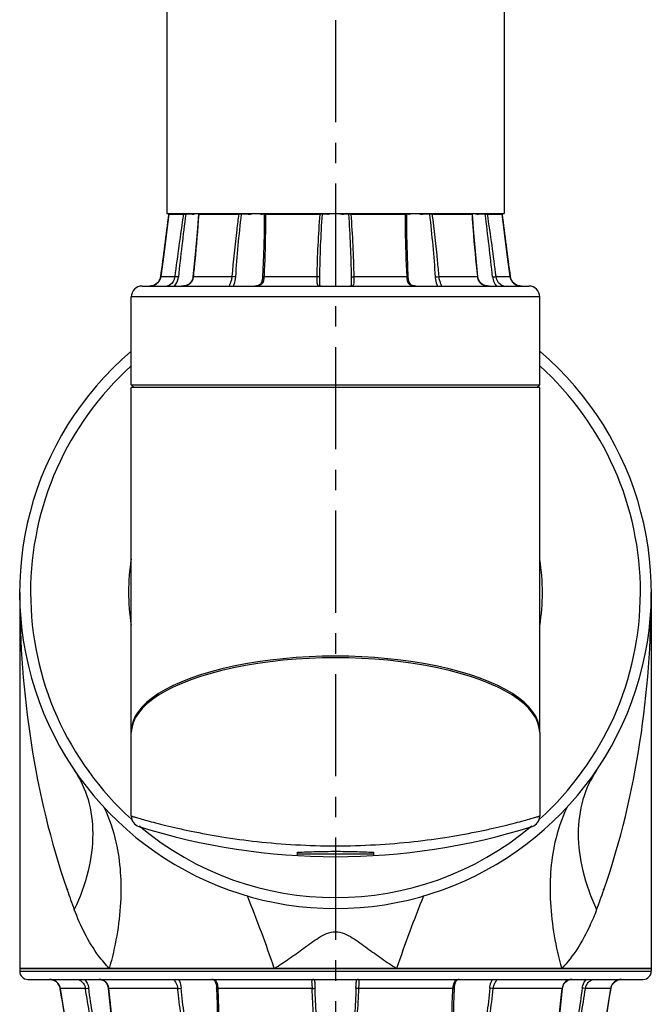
# Model space of a CAD drawing. Header units: millimetres. Extents: x 12 to 2508, y 25 to 1770.
# Tile 32 of 56: x 1884 to 2000, y 861 to 1042. Entities that reach past the tile are written whole.
import ezdxf

# ---------------------------------------------------------------- set-up
doc = ezdxf.new("R2010")
doc.units = ezdxf.units.MM
doc.linetypes.add('CENTER', pattern=[0.6, 0.375, -0.075, 0.075, -0.075])
for name, color, linetype in [('ARM1_ABL15', 7, 'Continuous'), ('ARM2_ABL55', 7, 'Continuous'), ('COVER_S_PBL63', 7, 'Continuous'), ('FLANGE_ARM1_PBL59', 7, 'Continuous'), ('FLANGE_J3_PBL148', 7, 'Continuous'), ('FLANGE_J4_PBL58', 7, 'Continuous'), ('HOLDER_M_PBL61', 7, 'Continuous'), ('HOLDER_S_PBL64', 7, 'Continuous'), ('MODULE_M_ABL60', 7, 'Continuous'), ('MODULE_S_ABL62', 7, 'Continuous'), ('PIPE2_PBL70', 7, 'Continuous'), ('오른쪽_7_VBL10', 7, 'Continuous')]:
    doc.layers.add(name, color=color, linetype=linetype)

# ---------------------------------------------------------------- blocks, each defined once
blk = doc.blocks.new('FLANGE_ARM1_PBL59', base_point=(2708.46, 1162.48))
at = {"layer": 'FLANGE_ARM1_PBL59', "color": 7}
for p, q in [((2650.46, 1173.6), (2650.46, 1173.1)), ((2766.46, 1173.6), (2650.46, 1173.6)), ((2766.46, 1173.6), (2766.46, 1173.1)), ((2651.96, 1171.6), (2764.96, 1171.6)), ((2657.56, 1170.77), (2657.57, 1170.76)), ((2657.57, 1170.76), (2657.83, 1170.24)), ((2704.61, 1171.59), (2704.61, 1171.59)), ((2712.31, 1171.59), (2712.31, 1171.59)), ((2759.08, 1170.25), (2759.35, 1170.77)), ((2761, 1171.6), (2760.98, 1171.6)), ((2759, 1169.92), (2759.08, 1170.25)), ((2686.81, 1162.38), (2686.81, 1162.37)), ((2730.11, 1162.37), (2730.11, 1162.37)), ((2668.14, 1152.15), (2668.14, 1152.15)), ((2748.77, 1152.15), (2748.77, 1152.15)), ((2660.94, 1150.69), (2666.42, 1150.69)), ((2660.94, 1150.69), (2660.94, 1150.69)), ((2661.11, 1150.53), (2660.99, 1150.64)), ((2661.26, 1150.4), (2661.11, 1150.53)), ((2668.2, 1150.69), (2683.16, 1150.69)), ((2686.24, 1150.69), (2706.68, 1150.69)), ((2710.24, 1150.69), (2730.67, 1150.69)), ((2733.75, 1150.69), (2748.72, 1150.69)), ((2750.5, 1150.69), (2755.97, 1150.69)), ((2755.8, 1150.53), (2755.65, 1150.4)), ((2755.92, 1150.64), (2755.8, 1150.53)), ((2755.97, 1150.69), (2755.97, 1150.69))]:
    blk.add_line(p, q, dxfattribs=at)
at = {"layer": 'FLANGE_ARM1_PBL59', "color": 2}
for p, q in [((2650.46, 1173.1), (2766.46, 1173.1)), ((2657.91, 1169.92), (2657.91, 1169.92)), ((2662.54, 1169.92), (2657.91, 1169.92)), ((2679.47, 1169.92), (2666.83, 1169.92)), ((2704.17, 1169.92), (2686.9, 1169.92)), ((2730.01, 1169.92), (2712.74, 1169.92)), ((2750.08, 1169.92), (2737.44, 1169.92)), ((2759, 1169.92), (2754.37, 1169.92)), ((2759, 1169.92), (2759, 1169.92)), ((2668.14, 1152.15), (2668.11, 1150.64)), ((2748.8, 1150.64), (2748.77, 1152.15))]:
    blk.add_line(p, q, dxfattribs=at)
at = {"layer": 'FLANGE_ARM1_PBL59', "color": 7}
for points in [[(2655.93, 1171.6), (2656.2, 1171.58), (2656.7, 1171.44), (2657.17, 1171.18), (2657.56, 1170.78), (2657.83, 1170.25), (2657.91, 1169.92)], [(2664.99, 1171.6), (2665.27, 1171.58), (2665.75, 1171.45), (2666.17, 1171.18), (2666.48, 1170.77), (2666.68, 1170.26), (2666.74, 1169.94)], [(2685.71, 1171.6), (2685.88, 1171.58), (2686.16, 1171.47), (2686.36, 1171.23), (2686.49, 1170.86), (2686.58, 1170.33), (2686.61, 1169.98)], [(2730.3, 1169.98), (2730.33, 1170.31), (2730.42, 1170.84), (2730.55, 1171.22), (2730.74, 1171.46), (2731.02, 1171.58), (2731.2, 1171.6)], [(2750.17, 1169.94), (2750.23, 1170.23), (2750.42, 1170.75), (2750.73, 1171.17), (2751.14, 1171.44), (2751.62, 1171.58), (2751.92, 1171.6)], [(2759, 1169.92), (2759.07, 1170.23), (2759.34, 1170.76), (2759.73, 1171.17), (2760.19, 1171.44), (2760.69, 1171.57), (2760.98, 1171.6)], [(2657.91, 1169.92), (2659.69, 1158.8), (2660.51, 1153.49), (2660.94, 1150.69)], [(2666.74, 1169.94), (2667.79, 1159.53), (2668.1, 1154.21), (2668.14, 1152.15)], [(2686.61, 1169.98), (2686.73, 1167.02), (2686.8, 1163.94), (2686.81, 1162.38)], [(2730.11, 1162.37), (2730.11, 1163.94), (2730.18, 1167), (2730.3, 1169.98)], [(2748.77, 1152.15), (2748.81, 1154.21), (2749.12, 1159.51), (2750.17, 1169.94)], [(2755.97, 1150.69), (2756.4, 1153.47), (2757.22, 1158.78), (2759, 1169.92)]]:
    blk.add_lwpolyline(points, dxfattribs=at)
for centre, radius, start, end in [((2651.96, 1173.1), 1.5, 180, 270), ((2764.96, 1173.1), 1.5, 270, 360), ((2708.45, 1154.52), 4.17, 248.6997, 261.8375), ((2708.46, 1154.52), 4.17, 278.1625, 291.3002)]:
    blk.add_arc(centre, radius, start, end, dxfattribs=at)
at = {"layer": 'FLANGE_ARM1_PBL59', "color": 2}
for centre, radius, start, end in [((2751.78, 1169.86), 1.72, 110.2834, 113.4277), ((764.08, 862), 1918.7, 8.65377, 9.23508), ((2664.2, 1169.61), 2.65, 6.8005, 7.7046), ((2752.72, 1169.61), 2.65, 172.2972, 173.1995), ((4652.83, 862), 1918.7, 170.76492, 171.34623), ((2620.29, 1152.13), 47.93, 359.9024, 0.0177), ((2796.56, 1152.13), 47.88, 179.9865, 180.1004)]:
    blk.add_arc(centre, radius, start, end, dxfattribs=at)
for points, knots in [([(2657.91, 1169.92), (2657.84, 1170.38), (2657.34, 1171.27), (2656.39, 1171.59), (2655.93, 1171.6)], [0, 0, 0, 0, 0.506657, 1, 1, 1, 1]), ([(2660.92, 1171.6), (2661.08, 1171.6), (2661.88, 1171.38), (2662.44, 1170.56), (2662.54, 1169.92)], [0, 0, 0, 0, 0.19553, 1, 1, 1, 1]), ([(2662.35, 1171.6), (2662.56, 1171.4), (2662.92, 1170.89), (2663.09, 1170.31), (2663.14, 1170)], [0, 0, 0, 0, 0.491301, 1, 1, 1, 1]), ([(2666.82, 1169.96), (2666.76, 1170.4), (2666.48, 1171.09), (2665.68, 1171.54), (2665.22, 1171.6), (2664.99, 1171.6)], [0, 0, 0, 0, 0.49358, 0.740567, 1, 1, 1, 1]), ([(2678.66, 1171.6), (2678.67, 1171.6), (2678.7, 1171.58), (2678.73, 1171.55), (2678.75, 1171.53)], [0, 0, 0, 0, 0.121189, 1, 1, 1, 1]), ([(2678.75, 1171.53), (2678.92, 1171.36), (2679.24, 1170.85), (2679.43, 1170.28), (2679.47, 1169.92)], [0, 0, 0, 0, 0.397429, 1, 1, 1, 1]), ([(2679.61, 1171.6), (2679.68, 1171.49), (2679.93, 1170.99), (2680.07, 1170.44), (2680.12, 1170)], [0, 0, 0, 0, 0.222114, 1, 1, 1, 1]), ([(2686.9, 1169.92), (2686.89, 1170.15), (2686.85, 1170.57), (2686.68, 1171.15), (2686.26, 1171.55), (2685.89, 1171.6), (2685.71, 1171.6)], [0, 0, 0, 0, 0.293073, 0.543792, 0.762815, 1, 1, 1, 1]), ([(2704.39, 1171.6), (2704.34, 1171.6), (2704.25, 1171.59), (2704.13, 1171.49), (2704.09, 1171.33), (2704.07, 1171.03), (2704.12, 1170.55), (2704.16, 1170.15), (2704.17, 1169.92)], [0, 0, 0, 0, 0.076448, 0.14552, 0.228088, 0.337151, 0.633525, 1, 1, 1, 1]), ([(2704.61, 1171.59), (2704.61, 1171.35), (2704.66, 1170.82), (2704.69, 1170.29), (2704.7, 1170)], [0, 0, 0, 0, 0.451499, 1, 1, 1, 1]), ([(2712.21, 1170), (2712.22, 1170.29), (2712.26, 1170.82), (2712.31, 1171.35), (2712.31, 1171.59)], [0, 0, 0, 0, 0.548263, 1, 1, 1, 1]), ([(2712.74, 1169.92), (2712.75, 1170.15), (2712.79, 1170.55), (2712.84, 1171.03), (2712.83, 1171.33), (2712.78, 1171.49), (2712.66, 1171.59), (2712.57, 1171.6), (2712.52, 1171.6)], [0, 0, 0, 0, 0.366493, 0.662858, 0.771917, 0.85448, 0.923552, 1, 1, 1, 1]), ([(2730.96, 1171.58), (2730.81, 1171.55), (2730.5, 1171.44), (2730.19, 1171.04), (2730.06, 1170.51), (2730.02, 1170.13), (2730.01, 1169.92)], [0, 0, 0, 0, 0.225201, 0.448079, 0.705623, 1, 1, 1, 1]), ([(2736.79, 1170), (2736.8, 1170.16), (2736.89, 1170.72), (2737.09, 1171.26), (2737.31, 1171.62)], [0, 0, 0, 0, 0.271527, 1, 1, 1, 1]), ([(2737.44, 1169.92), (2737.47, 1170.15), (2737.57, 1170.58), (2737.8, 1171.05), (2737.99, 1171.33), (2738.1, 1171.48), (2738.18, 1171.55), (2738.23, 1171.6), (2738.25, 1171.6)], [0, 0, 0, 0, 0.366185, 0.686172, 0.813756, 0.910545, 0.972498, 1, 1, 1, 1]), ([(2751.1, 1171.44), (2750.82, 1171.32), (2750.32, 1170.89), (2750.13, 1170.28), (2750.09, 1169.96)], [0, 0, 0, 0, 0.490112, 1, 1, 1, 1]), ([(2753.77, 1170), (2753.8, 1170.16), (2753.93, 1170.75), (2754.25, 1171.3), (2754.58, 1171.62)], [0, 0, 0, 0, 0.256927, 1, 1, 1, 1]), ([(2754.37, 1169.92), (2754.41, 1170.16), (2754.6, 1170.71), (2755.16, 1171.35), (2755.74, 1171.6), (2755.99, 1171.6)], [0, 0, 0, 0, 0.288276, 0.693694, 1, 1, 1, 1]), ([(2760.98, 1171.6), (2760.52, 1171.59), (2759.57, 1171.27), (2759.07, 1170.38), (2759, 1169.92)], [0, 0, 0, 0, 0.49337, 1, 1, 1, 1]), ([(2662.54, 1169.92), (2662.58, 1169.92), (2662.78, 1169.94), (2662.97, 1169.98), (2663.14, 1170)], [0, 0, 0, 0, 0.17123, 1, 1, 1, 1]), ([(2666.42, 1150.69), (2665.94, 1152.25), (2665.19, 1155.43), (2663.88, 1161.84), (2663.06, 1166.68), (2662.54, 1169.92)], [0, 0, 0, 0, 0.248429, 0.498839, 1, 1, 1, 1]), ([(2666.59, 1150.64), (2666.16, 1152.21), (2665.5, 1155.42), (2664.33, 1161.88), (2663.6, 1166.75), (2663.14, 1170)], [0, 0, 0, 0, 0.248785, 0.499089, 1, 1, 1, 1]), ([(2666.83, 1169.92), (2666.81, 1169.92), (2666.78, 1169.93), (2666.74, 1169.93), (2666.74, 1169.94)], [0, 0, 0, 0, 0.706396, 1, 1, 1, 1]), ([(2668.22, 1152.15), (2668.22, 1153.61), (2668.1, 1156.57), (2667.67, 1162.49), (2667.19, 1166.95), (2666.83, 1169.92)], [0, 0, 0, 0, 0.246493, 0.496325, 1, 1, 1, 1]), ([(2679.47, 1169.92), (2679.64, 1169.93), (2679.86, 1169.95), (2680.08, 1169.99), (2680.12, 1170)], [0, 0, 0, 0, 0.78053, 1, 1, 1, 1]), ([(2683.16, 1150.69), (2682.87, 1151.46), (2682.39, 1153.03), (2681.6, 1156.21), (2680.82, 1160.22), (2680.06, 1165.07), (2679.65, 1168.3), (2679.47, 1169.92)], [0, 0, 0, 0, 0.125372, 0.25071, 0.500991, 0.750755, 1, 1, 1, 1]), ([(2683.41, 1150.64), (2683.15, 1151.42), (2682.71, 1153), (2682.01, 1156.21), (2681.31, 1160.25), (2680.65, 1165.12), (2680.28, 1168.38), (2680.12, 1170)], [0, 0, 0, 0, 0.125306, 0.250636, 0.500819, 0.750616, 1, 1, 1, 1]), ([(2686.24, 1150.69), (2686.41, 1151.46), (2686.65, 1153.04), (2686.95, 1156.22), (2687.11, 1160.24), (2687.09, 1165.08), (2686.98, 1168.31), (2686.9, 1169.92)], [0, 0, 0, 0, 0.123156, 0.247389, 0.497298, 0.748301, 1, 1, 1, 1]), ([(2686.9, 1169.92), (2686.83, 1169.92), (2686.75, 1169.93), (2686.61, 1169.95), (2686.61, 1169.98)], [0, 0, 0, 0, 0.704835, 1, 1, 1, 1]), ([(2704.17, 1169.92), (2704.28, 1169.92), (2704.45, 1169.94), (2704.65, 1169.96), (2704.7, 1170)], [0, 0, 0, 0, 0.630142, 1, 1, 1, 1]), ([(2706.68, 1150.69), (2706.41, 1151.46), (2705.99, 1153.03), (2705.36, 1156.21), (2704.82, 1160.23), (2704.4, 1165.07), (2704.23, 1168.3), (2704.17, 1169.92)], [0, 0, 0, 0, 0.125137, 0.250229, 0.500265, 0.750189, 1, 1, 1, 1]), ([(2706.94, 1150.64), (2706.69, 1151.42), (2706.31, 1153), (2705.76, 1156.21), (2705.28, 1160.26), (2704.9, 1165.13), (2704.75, 1168.38), (2704.7, 1170)], [0, 0, 0, 0, 0.125111, 0.250241, 0.500231, 0.750161, 1, 1, 1, 1]), ([(2712.21, 1170), (2712.16, 1168.38), (2712.01, 1165.13), (2711.64, 1160.26), (2711.15, 1156.21), (2710.6, 1153), (2710.22, 1151.42), (2709.97, 1150.64)], [0, 0, 0, 0, 0.249839, 0.499769, 0.749759, 0.874889, 1, 1, 1, 1]), ([(2710.24, 1150.69), (2710.5, 1151.46), (2710.92, 1153.03), (2711.55, 1156.21), (2712.09, 1160.23), (2712.51, 1165.07), (2712.68, 1168.3), (2712.74, 1169.92)], [0, 0, 0, 0, 0.125137, 0.250229, 0.500265, 0.750189, 1, 1, 1, 1]), ([(2712.74, 1169.92), (2712.63, 1169.92), (2712.46, 1169.94), (2712.27, 1169.96), (2712.21, 1170)], [0, 0, 0, 0, 0.630133, 1, 1, 1, 1]), ([(2730.67, 1150.69), (2730.5, 1151.46), (2730.26, 1153.04), (2729.96, 1156.22), (2729.8, 1160.24), (2729.82, 1165.08), (2729.93, 1168.31), (2730.01, 1169.92)], [0, 0, 0, 0, 0.123156, 0.247389, 0.497298, 0.748301, 1, 1, 1, 1]), ([(2730.01, 1169.92), (2730.08, 1169.92), (2730.16, 1169.93), (2730.3, 1169.95), (2730.3, 1169.98)], [0, 0, 0, 0, 0.704858, 1, 1, 1, 1]), ([(2736.79, 1170), (2736.63, 1168.38), (2736.27, 1165.12), (2735.6, 1160.25), (2734.9, 1156.21), (2734.2, 1153), (2733.76, 1151.42), (2733.5, 1150.64)], [0, 0, 0, 0, 0.249384, 0.499181, 0.749364, 0.874694, 1, 1, 1, 1]), ([(2733.75, 1150.69), (2734.04, 1151.46), (2734.53, 1153.03), (2735.31, 1156.21), (2736.1, 1160.22), (2736.85, 1165.07), (2737.26, 1168.3), (2737.44, 1169.92)], [0, 0, 0, 0, 0.125372, 0.25071, 0.500991, 0.750755, 1, 1, 1, 1]), ([(2737.44, 1169.92), (2737.27, 1169.93), (2737.05, 1169.95), (2736.84, 1169.99), (2736.79, 1170)], [0, 0, 0, 0, 0.780524, 1, 1, 1, 1]), ([(2748.69, 1152.15), (2748.69, 1153.61), (2748.81, 1156.56), (2749.24, 1162.49), (2749.72, 1166.95), (2750.08, 1169.92)], [0, 0, 0, 0, 0.24649, 0.496322, 1, 1, 1, 1]), ([(2750.08, 1169.92), (2750.11, 1169.92), (2750.13, 1169.93), (2750.17, 1169.93), (2750.17, 1169.94)], [0, 0, 0, 0, 0.706368, 1, 1, 1, 1]), ([(2753.77, 1170), (2753.32, 1166.75), (2752.58, 1161.88), (2751.42, 1155.42), (2750.75, 1152.21), (2750.32, 1150.64)], [0, 0, 0, 0, 0.500911, 0.751215, 1, 1, 1, 1]), ([(2750.5, 1150.69), (2750.97, 1152.25), (2751.72, 1155.43), (2753.03, 1161.84), (2753.85, 1166.68), (2754.37, 1169.92)], [0, 0, 0, 0, 0.248429, 0.498839, 1, 1, 1, 1]), ([(2754.37, 1169.92), (2754.34, 1169.92), (2754.14, 1169.94), (2753.94, 1169.98), (2753.77, 1170)], [0, 0, 0, 0, 0.171226, 1, 1, 1, 1]), ([(2686.81, 1162.37), (2686.81, 1160.4), (2686.75, 1157.45), (2686.48, 1153.53), (2686.23, 1151.59), (2686.04, 1150.64)], [0, 0, 0, 0, 0.502059, 0.751992, 1, 1, 1, 1]), ([(2730.87, 1150.64), (2730.68, 1151.59), (2730.43, 1153.53), (2730.16, 1157.45), (2730.11, 1160.4), (2730.11, 1162.37)], [0, 0, 0, 0, 0.248007, 0.497941, 1, 1, 1, 1])]:
    blk.add_open_spline(points, degree=3, knots=knots, dxfattribs=at)
for points in [[(2731.2, 1171.6), (2731.12, 1171.6), (2731.04, 1171.59), (2730.96, 1171.58)], [(2751.51, 1171.56), (2751.4, 1171.54), (2751.29, 1171.51), (2751.18, 1171.47)], [(2751.92, 1171.6), (2751.78, 1171.6), (2751.65, 1171.59), (2751.51, 1171.56)], [(2668.2, 1150.69), (2668.21, 1151.15), (2668.22, 1151.6), (2668.22, 1152.05)], [(2748.72, 1150.69), (2748.7, 1151.14), (2748.69, 1151.6), (2748.69, 1152.05)]]:
    blk.add_open_spline(points, degree=3, dxfattribs=at)
at = {"layer": 'FLANGE_ARM1_PBL59', "color": 7}
for points, knots in [([(2660.94, 1150.69), (2660.94, 1150.68), (2660.97, 1150.67), (2660.98, 1150.65), (2660.99, 1150.64)], [0, 0, 0, 0, 0.301874, 1, 1, 1, 1]), ([(2666.59, 1150.64), (2666.58, 1150.65), (2666.52, 1150.67), (2666.46, 1150.69), (2666.42, 1150.69)], [0, 0, 0, 0, 0.296314, 1, 1, 1, 1]), ([(2666.59, 1150.64), (2666.65, 1150.61), (2666.88, 1150.52), (2667.11, 1150.44), (2667.28, 1150.4)], [0, 0, 0, 0, 0.273436, 1, 1, 1, 1]), ([(2667.88, 1150.4), (2667.91, 1150.41), (2668.01, 1150.46), (2668.09, 1150.56), (2668.11, 1150.64)], [0, 0, 0, 0, 0.266173, 1, 1, 1, 1]), ([(2668.2, 1150.69), (2668.18, 1150.69), (2668.15, 1150.69), (2668.12, 1150.66), (2668.11, 1150.64)], [0, 0, 0, 0, 0.313847, 1, 1, 1, 1]), ([(2683.41, 1150.64), (2683.64, 1150.56), (2683.95, 1150.47), (2684.26, 1150.41), (2684.34, 1150.4)], [0, 0, 0, 0, 0.756175, 1, 1, 1, 1]), ([(2685.37, 1150.4), (2685.44, 1150.41), (2685.67, 1150.46), (2685.89, 1150.55), (2686.04, 1150.64)], [0, 0, 0, 0, 0.267606, 1, 1, 1, 1]), ([(2686.24, 1150.69), (2686.22, 1150.69), (2686.15, 1150.69), (2686.08, 1150.66), (2686.04, 1150.64)], [0, 0, 0, 0, 0.281313, 1, 1, 1, 1]), ([(2730.87, 1150.64), (2730.83, 1150.66), (2730.76, 1150.69), (2730.69, 1150.69), (2730.67, 1150.69)], [0, 0, 0, 0, 0.718688, 1, 1, 1, 1]), ([(2730.87, 1150.64), (2730.92, 1150.61), (2731.13, 1150.5), (2731.36, 1150.43), (2731.54, 1150.4)], [0, 0, 0, 0, 0.234267, 1, 1, 1, 1]), ([(2732.57, 1150.4), (2732.65, 1150.41), (2732.96, 1150.47), (2733.27, 1150.56), (2733.5, 1150.64)], [0, 0, 0, 0, 0.243825, 1, 1, 1, 1]), ([(2748.8, 1150.64), (2748.79, 1150.66), (2748.76, 1150.69), (2748.73, 1150.69), (2748.72, 1150.69)], [0, 0, 0, 0, 0.686155, 1, 1, 1, 1]), ([(2748.8, 1150.64), (2748.83, 1150.56), (2748.9, 1150.46), (2749, 1150.41), (2749.03, 1150.4)], [0, 0, 0, 0, 0.733827, 1, 1, 1, 1]), ([(2749.63, 1150.4), (2749.68, 1150.41), (2749.92, 1150.47), (2750.14, 1150.56), (2750.32, 1150.64)], [0, 0, 0, 0, 0.225245, 1, 1, 1, 1]), ([(2750.5, 1150.69), (2750.48, 1150.69), (2750.42, 1150.68), (2750.36, 1150.66), (2750.32, 1150.64)], [0, 0, 0, 0, 0.196351, 1, 1, 1, 1]), ([(2755.92, 1150.64), (2755.93, 1150.65), (2755.94, 1150.67), (2755.97, 1150.68), (2755.97, 1150.69)], [0, 0, 0, 0, 0.698163, 1, 1, 1, 1])]:
    blk.add_open_spline(points, degree=3, knots=knots, dxfattribs=at)
for points in [[(2683.41, 1150.64), (2683.33, 1150.67), (2683.24, 1150.69), (2683.16, 1150.69)], [(2706.94, 1150.64), (2706.86, 1150.67), (2706.77, 1150.69), (2706.68, 1150.69)], [(2710.24, 1150.69), (2710.15, 1150.69), (2710.06, 1150.67), (2709.97, 1150.64)], [(2733.75, 1150.69), (2733.67, 1150.69), (2733.58, 1150.67), (2733.5, 1150.64)]]:
    blk.add_open_spline(points, degree=3, dxfattribs=at)
blk = doc.blocks.new('ARM1_ABL15', base_point=(2664.31, 411.32))
at = {"layer": 'FLANGE_ARM1_PBL59'}
blk.add_blockref('FLANGE_ARM1_PBL59', (2708.46, 1162.48), dxfattribs=at)
blk = doc.blocks.new('FLANGE_J4_PBL58', base_point=(2708.46, 1296.15))
at = {"layer": 'FLANGE_J4_PBL58', "color": 7}
for p, q in [((2677.99, 1312.1), (2677.87, 1312)), ((2677.87, 1312), (2677.88, 1312)), ((2677.88, 1312), (2680.54, 1312)), ((2680.54, 1312), (2680.65, 1311.99)), ((2680.65, 1311.99), (2680.79, 1311.99)), ((2680.79, 1311.99), (2680.96, 1311.98)), ((2682.16, 1311.98), (2680.96, 1311.98)), ((2682.16, 1311.98), (2682.22, 1312.1)), ((2683.42, 1312.1), (2683.31, 1311.99)), ((2683.31, 1311.99), (2683.31, 1311.99)), ((2683.4, 1312), (2690.69, 1312)), ((2692.42, 1311.98), (2691.2, 1311.98)), ((2692.42, 1311.98), (2692.42, 1312.1)), ((2695.09, 1312.1), (2694.99, 1311.98)), ((2695.35, 1311.98), (2694.99, 1311.98)), ((2695.64, 1312), (2705.6, 1312)), ((2706.97, 1311.98), (2706.06, 1311.98)), ((2706.97, 1311.98), (2706.91, 1312.1)), ((2710, 1312.1), (2709.94, 1311.98)), ((2710.85, 1311.98), (2709.94, 1311.98)), ((2711.31, 1312), (2721.27, 1312)), ((2721.93, 1311.98), (2721.56, 1311.98)), ((2721.93, 1311.98), (2721.83, 1312.1)), ((2724.5, 1312.1), (2724.49, 1311.98)), ((2725.71, 1311.98), (2724.49, 1311.98)), ((2726.16, 1312), (2726.22, 1312)), ((2726.22, 1312), (2733.51, 1312)), ((2733.6, 1311.99), (2733.49, 1312.1)), ((2733.6, 1311.99), (2733.6, 1311.99)), ((2734.7, 1312.1), (2734.75, 1311.98)), ((2735.95, 1311.98), (2734.75, 1311.98)), ((2735.95, 1311.98), (2736.27, 1311.99)), ((2736.27, 1311.99), (2736.37, 1312)), ((2736.37, 1312), (2739.04, 1312)), ((2739.04, 1312), (2738.92, 1312.1)), ((2739.04, 1312), (2739.04, 1312)), ((2695.36, 1310.27), (2695.36, 1310.26)), ((2721.56, 1310.26), (2721.56, 1310.27)), ((2676.08, 1299.73), (2675.78, 1299.36)), ((2676.29, 1300.19), (2676.08, 1299.73)), ((2676.37, 1300.53), (2676.29, 1300.19)), ((2705.56, 1299.39), (2705.56, 1299.39)), ((2711.3, 1298.85), (2711.29, 1298.82)), ((2711.36, 1299.39), (2711.36, 1299.39)), ((2740.82, 1299.74), (2740.62, 1300.2)), ((2741.13, 1299.37), (2740.82, 1299.74)), ((2741.13, 1299.36), (2741.13, 1299.37)), ((2741.69, 1299), (2741.49, 1299.09)), ((2672.96, 1298.8), (2743.96, 1298.8)), ((2670.96, 1280.7), (2670.96, 1296.8)), ((2745.96, 1280.7), (2745.96, 1296.8)), ((2671.46, 1280.2), (2670.96, 1280.7)), ((2670.96, 1280.7), (2745.96, 1280.7)), ((2745.46, 1280.2), (2745.96, 1280.7))]:
    blk.add_line(p, q, dxfattribs=at)
at = {"layer": 'FLANGE_J4_PBL58', "color": 2}
for p, q in [((2680.54, 1312), (2680.65, 1312.1)), ((2680.97, 1312.1), (2680.96, 1311.98)), ((2683.49, 1312.1), (2683.4, 1312)), ((2683.4, 1311.98), (2683.4, 1312)), ((2683.4, 1311.98), (2683.4, 1312)), ((2690.69, 1312), (2690.76, 1312.1)), ((2691.15, 1312.1), (2691.2, 1311.98)), ((2695.35, 1311.98), (2695.46, 1312.1)), ((2695.35, 1311.98), (2695.36, 1310.27)), ((2695.69, 1312.1), (2695.64, 1312)), ((2705.6, 1312), (2705.61, 1312.1)), ((2705.97, 1312.1), (2706.06, 1311.98)), ((2710.85, 1311.98), (2710.94, 1312.1)), ((2711.3, 1312.1), (2711.31, 1312)), ((2721.27, 1312), (2721.22, 1312.1)), ((2721.45, 1312.1), (2721.56, 1311.98)), ((2721.56, 1310.27), (2721.56, 1311.98)), ((2725.71, 1311.98), (2725.76, 1312.1)), ((2726.15, 1312.1), (2726.22, 1312)), ((2733.51, 1312), (2733.42, 1312.1)), ((2733.51, 1312), (2733.51, 1311.98)), ((2733.51, 1312), (2733.51, 1311.98)), ((2735.95, 1311.98), (2735.94, 1312.1)), ((2736.26, 1312.1), (2736.37, 1312)), ((2676.37, 1300.53), (2676.37, 1300.53)), ((2676.37, 1300.53), (2678.96, 1300.53)), ((2682.38, 1300.53), (2689.45, 1300.53)), ((2695.38, 1300.53), (2705.03, 1300.53)), ((2711.88, 1300.53), (2721.53, 1300.53)), ((2727.47, 1300.53), (2734.53, 1300.53)), ((2737.95, 1300.53), (2740.54, 1300.53)), ((2740.54, 1300.53), (2740.54, 1300.53)), ((2745.96, 1296.8), (2670.96, 1296.8))]:
    blk.add_line(p, q, dxfattribs=at)
at = {"layer": 'FLANGE_J4_PBL58', "color": 7}
for points in [[(2677.87, 1312), (2677.43, 1308.56), (2676.91, 1304.6), (2676.37, 1300.53)], [(2683.31, 1311.99), (2683.06, 1308.6), (2682.7, 1304.57), (2682.29, 1300.51)], [(2734.62, 1300.51), (2734.21, 1304.55), (2733.86, 1308.58), (2733.6, 1311.99)], [(2740.54, 1300.53), (2740, 1304.58), (2739.48, 1308.54), (2739.04, 1312)], [(2695.36, 1310.26), (2695.34, 1308.3), (2695.25, 1304.44), (2695.08, 1300.49)], [(2721.83, 1300.49), (2721.66, 1304.43), (2721.57, 1308.3), (2721.56, 1310.26)], [(2676.3, 1300.2), (2676.09, 1299.74), (2675.78, 1299.37), (2675.43, 1299.1), (2675.04, 1298.92), (2674.62, 1298.82), (2674.31, 1298.8)], [(2675.42, 1299.09), (2675.42, 1299.09), (2675.22, 1299)], [(2682.29, 1300.51), (2682.23, 1300.2), (2682.06, 1299.74), (2681.8, 1299.36), (2681.45, 1299.08), (2681.05, 1298.91), (2680.58, 1298.82), (2680.2, 1298.8)], [(2695.08, 1300.49), (2695.05, 1300.14), (2694.96, 1299.67), (2694.83, 1299.32), (2694.62, 1299.06), (2694.34, 1298.89), (2693.98, 1298.81), (2693.67, 1298.8)], [(2705.62, 1298.82), (2705.62, 1298.82), (2705.6, 1298.89), (2705.57, 1299.09), (2705.56, 1299.39)], [(2711.36, 1299.39), (2711.35, 1299.1), (2711.32, 1298.9), (2711.3, 1298.85)], [(2723.24, 1298.8), (2722.95, 1298.81), (2722.59, 1298.89), (2722.3, 1299.05), (2722.09, 1299.31), (2721.95, 1299.66), (2721.86, 1300.13), (2721.83, 1300.49)], [(2736.71, 1298.8), (2736.34, 1298.81), (2735.87, 1298.91), (2735.47, 1299.08), (2735.12, 1299.35), (2734.85, 1299.73), (2734.68, 1300.19), (2734.62, 1300.51)], [(2742.6, 1298.8), (2742.31, 1298.82), (2741.89, 1298.91), (2741.5, 1299.09), (2741.14, 1299.36), (2740.83, 1299.73), (2740.62, 1300.19), (2740.54, 1300.53)], [(2705.82, 1298.8), (2705.71, 1298.8), (2705.63, 1298.82)], [(2711.29, 1298.82), (2711.29, 1298.82), (2711.21, 1298.8), (2711.09, 1298.8)]]:
    blk.add_lwpolyline(points, dxfattribs=at)
at = {"layer": 'FLANGE_J4_PBL58', "color": 2}
for centre, radius, start, end in [((930.28, 1535.15), 1761.79, 352.34716, 352.72334), ((3067.56, 1252.6), 391.55, 171.275, 172.9693), ((3139.39, 1252.1), 462.32, 172.5581, 173.9958), ((2277.53, 1252.1), 462.31, 6.0041, 7.4419), ((2349.37, 1252.61), 391.53, 7.0307, 8.7251), ((4486.66, 1535.15), 1761.81, 187.27666, 187.65283), ((2674.33, 1301.01), 2.21, 278.2877, 288.3721), ((2674.35, 1300.93), 2.13, 288.4483, 289.4954), ((2674.37, 1300.88), 2.07, 289.458, 300.8963), ((2674.39, 1300.79), 2, 342.9588, 352.3509), ((2680.03, 1300.78), 2.37, 347.2702, 353.8826), ((2674.31, 1301.13), 2.33, 269.9827, 276.7406), ((2674.32, 1301.07), 2.27, 276.7625, 278.3086), ((2680.25, 1302.12), 3.32, 275.4108, 275.8789), ((2705.67, 1299.62), 0.808, 254.1964, 255.1676)]:
    blk.add_arc(centre, radius, start, end, dxfattribs=at)
at = {"layer": 'FLANGE_J4_PBL58', "color": 7}
for centre, radius, start, end in [((2682.16, 1313.46), 1.48, 270.0165, 272.8316), ((2689.97, 1278.99), 33.02, 88.4735, 88.7528), ((2690.01, 1281.05), 30.95, 88.1156, 88.4424), ((2690.08, 1282.86), 29.14, 87.9008, 88.1397), ((2690.45, 1293), 19, 87.7388, 87.8935), ((2705.25, 1291.92), 20.08, 88.488, 88.9939), ((2705.47, 1300.42), 11.58, 87.5633, 88.502), ((2711.47, 1299.43), 12.57, 91.5282, 92.2609), ((2711.66, 1292.29), 19.71, 91.0016, 91.5168), ((2726.4, 1294.71), 17.29, 92.1076, 92.2776), ((2726.8, 1283.68), 28.32, 91.8531, 92.0983), ((2726.88, 1281.58), 30.42, 91.3572, 91.8808), ((2734.75, 1313.46), 1.48, 267.1669, 269.9835), ((2672.96, 1296.8), 2, 90, 180), ((2743.96, 1296.8), 2, 0, 90)]:
    blk.add_arc(centre, radius, start, end, dxfattribs=at)
for points, knots in [([(2682.23, 1311.98), (2682.28, 1311.99), (2682.48, 1312.01), (2682.67, 1312.06), (2682.81, 1312.1)], [0, 0, 0, 0, 0.266116, 1, 1, 1, 1]), ([(2683.31, 1311.99), (2683.31, 1312), (2683.35, 1311.99), (2683.38, 1312), (2683.4, 1312)], [0, 0, 0, 0, 0.28387, 1, 1, 1, 1]), ([(2694.49, 1312.1), (2694.54, 1312.08), (2694.7, 1312.04), (2694.87, 1311.98), (2694.99, 1311.98)], [0, 0, 0, 0, 0.285623, 1, 1, 1, 1]), ([(2695.35, 1311.98), (2695.36, 1311.99), (2695.41, 1311.99), (2695.46, 1311.99), (2695.49, 1311.99)], [0, 0, 0, 0, 0.306622, 1, 1, 1, 1]), ([(2706.97, 1311.98), (2707.03, 1311.98), (2707.29, 1312), (2707.54, 1312.06), (2707.72, 1312.1)], [0, 0, 0, 0, 0.237795, 1, 1, 1, 1]), ([(2709.19, 1312.1), (2709.25, 1312.08), (2709.5, 1312.03), (2709.75, 1311.98), (2709.94, 1311.98)], [0, 0, 0, 0, 0.260476, 1, 1, 1, 1]), ([(2710.85, 1311.98), (2710.86, 1311.98), (2710.9, 1311.98), (2710.94, 1311.99), (2710.97, 1311.99)], [0, 0, 0, 0, 0.214669, 1, 1, 1, 1]), ([(2721.42, 1311.99), (2721.43, 1311.99), (2721.46, 1311.99), (2721.5, 1311.99), (2721.52, 1311.99)], [0, 0, 0, 0, 0.296725, 1, 1, 1, 1]), ([(2721.52, 1311.99), (2721.52, 1311.99), (2721.54, 1311.99), (2721.56, 1311.99), (2721.56, 1311.98)], [0, 0, 0, 0, 0.375047, 1, 1, 1, 1]), ([(2721.93, 1311.98), (2721.96, 1311.98), (2722.13, 1312), (2722.29, 1312.06), (2722.42, 1312.1)], [0, 0, 0, 0, 0.211645, 1, 1, 1, 1]), ([(2733.51, 1312), (2733.52, 1312), (2733.54, 1312), (2733.57, 1312), (2733.59, 1311.99)], [0, 0, 0, 0, 0.31879, 1, 1, 1, 1]), ([(2733.59, 1311.99), (2733.59, 1311.99), (2733.6, 1311.99), (2733.6, 1311.99), (2733.6, 1311.99)], [0, 0, 0, 0, 0.684665, 1, 1, 1, 1]), ([(2734.1, 1312.1), (2734.15, 1312.08), (2734.34, 1312.03), (2734.53, 1311.99), (2734.68, 1311.98)], [0, 0, 0, 0, 0.232914, 1, 1, 1, 1])]:
    blk.add_open_spline(points, degree=3, knots=knots, dxfattribs=at)
at = {"layer": 'FLANGE_J4_PBL58', "color": 2}
for points, knots in [([(2682.38, 1300.53), (2682.49, 1301.48), (2682.88, 1305.3), (2683.21, 1309.12), (2683.4, 1311.98)], [0, 0, 0, 0, 0.250545, 1, 1, 1, 1]), ([(2690.69, 1312), (2690.56, 1311.04), (2690.06, 1307.23), (2689.68, 1303.4), (2689.45, 1300.53)], [0, 0, 0, 0, 0.250344, 1, 1, 1, 1]), ([(2695.38, 1300.53), (2695.43, 1301.48), (2695.61, 1305.3), (2695.68, 1309.13), (2695.64, 1312)], [0, 0, 0, 0, 0.250376, 1, 1, 1, 1]), ([(2721.27, 1312), (2721.26, 1311.04), (2721.25, 1307.22), (2721.38, 1303.39), (2721.53, 1300.53)], [0, 0, 0, 0, 0.249613, 1, 1, 1, 1]), ([(2727.47, 1300.53), (2727.39, 1301.49), (2727.05, 1305.32), (2726.62, 1309.14), (2726.22, 1312)], [0, 0, 0, 0, 0.249673, 1, 1, 1, 1]), ([(2733.51, 1311.98), (2733.57, 1311.03), (2733.85, 1307.21), (2734.22, 1303.39), (2734.53, 1300.53)], [0, 0, 0, 0, 0.249375, 1, 1, 1, 1]), ([(2675.43, 1299.1), (2675.64, 1299.22), (2676.01, 1299.54), (2676.23, 1299.98), (2676.3, 1300.21)], [0, 0, 0, 0, 0.497195, 1, 1, 1, 1]), ([(2677.89, 1298.9), (2677.87, 1298.88), (2677.79, 1298.85), (2677.72, 1298.82), (2677.66, 1298.81)], [0, 0, 0, 0, 0.293575, 1, 1, 1, 1]), ([(2678.96, 1300.53), (2678.93, 1300.34), (2678.76, 1299.69), (2678.31, 1299.11), (2677.89, 1298.9)], [0, 0, 0, 0, 0.287719, 1, 1, 1, 1]), ([(2678.89, 1298.8), (2678.98, 1298.9), (2679.35, 1299.39), (2679.56, 1300), (2679.61, 1300.46)], [0, 0, 0, 0, 0.237695, 1, 1, 1, 1]), ([(2679.61, 1300.46), (2679.54, 1300.47), (2679.33, 1300.5), (2679.11, 1300.53), (2678.96, 1300.53)], [0, 0, 0, 0, 0.290048, 1, 1, 1, 1]), ([(2680.59, 1298.82), (2681, 1298.86), (2681.62, 1299.05), (2682.15, 1299.68), (2682.3, 1300.06), (2682.34, 1300.26)], [0, 0, 0, 0, 0.503193, 0.749918, 1, 1, 1, 1]), ([(2682.29, 1300.51), (2682.29, 1300.52), (2682.34, 1300.52), (2682.36, 1300.53), (2682.38, 1300.53)], [0, 0, 0, 0, 0.277043, 1, 1, 1, 1]), ([(2689.45, 1300.53), (2689.43, 1300.4), (2689.4, 1300.15), (2689.31, 1299.79), (2689.21, 1299.48), (2689.1, 1299.23), (2689.03, 1299.03), (2688.98, 1298.9), (2689.01, 1298.8), (2689.07, 1298.8), (2689.1, 1298.8)], [0, 0, 0, 0, 0.20769, 0.405469, 0.585087, 0.736057, 0.848243, 0.917685, 0.955725, 1, 1, 1, 1]), ([(2690.14, 1300.46), (2690.09, 1300.47), (2689.86, 1300.51), (2689.63, 1300.53), (2689.45, 1300.53)], [0, 0, 0, 0, 0.208535, 1, 1, 1, 1]), ([(2689.73, 1298.8), (2689.78, 1298.91), (2689.98, 1299.44), (2690.11, 1300.01), (2690.14, 1300.46)], [0, 0, 0, 0, 0.215517, 1, 1, 1, 1]), ([(2693.67, 1298.8), (2693.91, 1298.8), (2694.37, 1298.82), (2695.24, 1299.28), (2695.36, 1300.06), (2695.38, 1300.53)], [0, 0, 0, 0, 0.263602, 0.497557, 1, 1, 1, 1]), ([(2695.08, 1300.49), (2695.08, 1300.5), (2695.12, 1300.51), (2695.21, 1300.52), (2695.31, 1300.53), (2695.38, 1300.53)], [0, 0, 0, 0, 0.088254, 0.291026, 1, 1, 1, 1]), ([(2705.03, 1300.53), (2705.02, 1300.32), (2705.01, 1299.94), (2705.01, 1299.44), (2705.11, 1299.01), (2705.34, 1298.87), (2705.45, 1298.84)], [0, 0, 0, 0, 0.329925, 0.609451, 0.817456, 1, 1, 1, 1]), ([(2705.58, 1300.46), (2705.56, 1300.48), (2705.49, 1300.49), (2705.38, 1300.51), (2705.21, 1300.52), (2705.09, 1300.53), (2705.03, 1300.53)], [0, 0, 0, 0, 0.116638, 0.344469, 0.653897, 1, 1, 1, 1]), ([(2705.56, 1299.39), (2705.56, 1299.48), (2705.56, 1299.83), (2705.57, 1300.19), (2705.58, 1300.46)], [0, 0, 0, 0, 0.235794, 1, 1, 1, 1]), ([(2711.31, 1298.81), (2711.44, 1298.82), (2711.72, 1298.9), (2711.87, 1299.26), (2711.9, 1299.57), (2711.9, 1299.98), (2711.89, 1300.3), (2711.88, 1300.53)], [0, 0, 0, 0, 0.19607, 0.393116, 0.520262, 0.666941, 1, 1, 1, 1]), ([(2711.33, 1300.46), (2711.35, 1300.48), (2711.42, 1300.49), (2711.53, 1300.51), (2711.7, 1300.52), (2711.82, 1300.53), (2711.88, 1300.53)], [0, 0, 0, 0, 0.116632, 0.344465, 0.653899, 1, 1, 1, 1]), ([(2711.33, 1300.46), (2711.34, 1300.37), (2711.34, 1300.01), (2711.36, 1299.66), (2711.36, 1299.39)], [0, 0, 0, 0, 0.261184, 1, 1, 1, 1]), ([(2721.83, 1300.49), (2721.83, 1300.5), (2721.79, 1300.51), (2721.7, 1300.52), (2721.6, 1300.53), (2721.53, 1300.53)], [0, 0, 0, 0, 0.088258, 0.291028, 1, 1, 1, 1]), ([(2721.53, 1300.53), (2721.55, 1300.06), (2721.67, 1299.28), (2722.54, 1298.82), (2723, 1298.8), (2723.24, 1298.8)], [0, 0, 0, 0, 0.502442, 0.736396, 1, 1, 1, 1]), ([(2726.77, 1300.46), (2726.82, 1300.47), (2727.05, 1300.51), (2727.28, 1300.53), (2727.47, 1300.53)], [0, 0, 0, 0, 0.208529, 1, 1, 1, 1]), ([(2726.77, 1300.46), (2726.78, 1300.3), (2726.85, 1299.73), (2727.02, 1299.18), (2727.18, 1298.8)], [0, 0, 0, 0, 0.274312, 1, 1, 1, 1]), ([(2727.81, 1298.8), (2727.84, 1298.8), (2727.9, 1298.8), (2727.93, 1298.9), (2727.88, 1299.03), (2727.81, 1299.23), (2727.71, 1299.48), (2727.6, 1299.79), (2727.51, 1300.15), (2727.48, 1300.4), (2727.47, 1300.53)], [0, 0, 0, 0, 0.044275, 0.082315, 0.151756, 0.263942, 0.414913, 0.59453, 0.79231, 1, 1, 1, 1]), ([(2734.62, 1300.51), (2734.62, 1300.52), (2734.57, 1300.52), (2734.55, 1300.53), (2734.53, 1300.53)], [0, 0, 0, 0, 0.277075, 1, 1, 1, 1]), ([(2734.53, 1300.53), (2734.55, 1300.27), (2734.69, 1299.77), (2735.36, 1298.94), (2736.2, 1298.8), (2736.71, 1298.8)], [0, 0, 0, 0, 0.252089, 0.498695, 1, 1, 1, 1]), ([(2737.31, 1300.46), (2737.37, 1300.47), (2737.58, 1300.5), (2737.8, 1300.53), (2737.95, 1300.53)], [0, 0, 0, 0, 0.290041, 1, 1, 1, 1]), ([(2737.31, 1300.46), (2737.32, 1300.3), (2737.43, 1299.7), (2737.72, 1299.13), (2738.02, 1298.8)], [0, 0, 0, 0, 0.260008, 1, 1, 1, 1]), ([(2739.02, 1298.9), (2738.9, 1298.96), (2738.36, 1299.35), (2738.02, 1300), (2737.95, 1300.53)], [0, 0, 0, 0, 0.198268, 1, 1, 1, 1]), ([(2739.35, 1298.8), (2739.33, 1298.8), (2739.26, 1298.8), (2739.19, 1298.82), (2739.14, 1298.84)], [0, 0, 0, 0, 0.194471, 1, 1, 1, 1]), ([(2740.54, 1300.53), (2740.57, 1300.27), (2740.75, 1299.76), (2741.41, 1299.02), (2742.15, 1298.8), (2742.6, 1298.8)], [0, 0, 0, 0, 0.269844, 0.538515, 1, 1, 1, 1])]:
    blk.add_open_spline(points, degree=3, knots=knots, dxfattribs=at)
for points in [[(2690.14, 1300.46), (2690.4, 1304.31), (2690.75, 1308.15), (2691.2, 1311.98)], [(2705.6, 1312), (2705.26, 1308.18), (2705.09, 1304.36), (2705.03, 1300.53)], [(2705.58, 1300.46), (2705.63, 1304.3), (2705.78, 1308.15), (2706.06, 1311.98)], [(2710.85, 1311.98), (2711.13, 1308.15), (2711.28, 1304.3), (2711.33, 1300.46)], [(2711.88, 1300.53), (2711.82, 1304.36), (2711.65, 1308.18), (2711.31, 1312)], [(2725.71, 1311.98), (2726.17, 1308.15), (2726.51, 1304.31), (2726.77, 1300.46)], [(2739.14, 1298.84), (2739.1, 1298.86), (2739.06, 1298.88), (2739.02, 1298.9)], [(2677.66, 1298.81), (2677.63, 1298.8), (2677.6, 1298.8), (2677.57, 1298.8)], [(2680.2, 1298.8), (2680.32, 1298.8), (2680.45, 1298.8), (2680.57, 1298.81)], [(2705.46, 1298.83), (2705.54, 1298.82), (2705.61, 1298.81), (2705.69, 1298.8)], [(2705.69, 1298.8), (2705.73, 1298.8), (2705.77, 1298.8), (2705.82, 1298.8)], [(2711.09, 1298.8), (2711.17, 1298.8), (2711.24, 1298.8), (2711.31, 1298.81)]]:
    blk.add_open_spline(points, degree=3, dxfattribs=at)
at = {"layer": 'FLANGE_J4_PBL58', "color": 7}
for points in [[(2692.42, 1311.98), (2692.69, 1311.98), (2692.96, 1312.04), (2693.23, 1312.1)], [(2695.49, 1311.99), (2695.54, 1312), (2695.59, 1312), (2695.64, 1312)], [(2705.97, 1311.99), (2706, 1311.99), (2706.03, 1311.98), (2706.06, 1311.98)], [(2721.27, 1312), (2721.32, 1312), (2721.37, 1312), (2721.42, 1311.99)], [(2723.68, 1312.1), (2723.95, 1312.04), (2724.22, 1311.98), (2724.49, 1311.98)]]:
    blk.add_open_spline(points, degree=3, dxfattribs=at)
blk = doc.blocks.new('PIPE2_PBL70', base_point=(2708.46, 1398.95))
at = {"layer": 'PIPE2_PBL70', "color": 7}
for p, q in [((2677.46, 1485.8), (2677.46, 1312.1)), ((2677.46, 1485.8), (2739.46, 1485.8)), ((2739.46, 1485.8), (2739.46, 1312.1)), ((2677.46, 1312.1), (2739.46, 1312.1))]:
    blk.add_line(p, q, dxfattribs=at)
blk = doc.blocks.new('ARM2_ABL55', base_point=(2708.46, 1405.5))
at = {"layer": 'FLANGE_J4_PBL58'}
blk.add_blockref('FLANGE_J4_PBL58', (2708.46, 1296.15), dxfattribs=at)
at = {"layer": 'PIPE2_PBL70'}
blk.add_blockref('PIPE2_PBL70', (2708.46, 1398.95), dxfattribs=at)
blk = doc.blocks.new('HOLDER_M_PBL61', base_point=(2708.46, 1208.1))
at = {"layer": 'HOLDER_M_PBL61', "color": 2}
for p, q in [((2650.46, 1242.6), (2650.46, 1242.39)), ((2659.12, 1188.18), (2659.18, 1188)), ((2659.16, 1188.19), (2659.22, 1188.01)), ((2757.69, 1188.01), (2757.75, 1188.19)), ((2757.73, 1188), (2757.79, 1188.18))]:
    blk.add_line(p, q, dxfattribs=at)
at = {"layer": 'HOLDER_M_PBL61', "color": 7}
for p, q in [((2650.46, 1242.6), (2650.46, 1173.6)), ((2766.46, 1242.6), (2766.46, 1173.6)), ((2650.46, 1173.6), (2766.46, 1173.6))]:
    blk.add_line(p, q, dxfattribs=at)
at = {"layer": 'HOLDER_M_PBL61', "color": 2}
for centre, radius, start, end in [((2783.08, 1231.1), 131.18, 199.1773, 200.8538), ((2468.11, 1095.95), 241.91, 18.7215, 22.0837), ((2948.8, 1095.95), 241.91, 157.9163, 161.2786), ((2633.82, 1231.1), 131.19, 339.1463, 340.8227)]:
    blk.add_arc(centre, radius, start, end, dxfattribs=at)
for points, knots in [([(2650.46, 1242.39), (2650.47, 1233.24), (2651.84, 1214.86), (2656.11, 1196.88), (2659.12, 1188.18)], [0, 0, 0, 0, 0.498549, 1, 1, 1, 1]), ([(2757.79, 1188.18), (2760.82, 1196.91), (2765.09, 1214.96), (2766.46, 1233.41), (2766.46, 1242.6)], [0, 0, 0, 0, 0.50145, 1, 1, 1, 1]), ([(2660.49, 1209.98), (2661.61, 1208.34), (2663.36, 1204.55), (2664.16, 1198.14), (2663.22, 1191.23), (2661.56, 1186.68), (2660.49, 1184.4)], [0, 0, 0, 0, 0.223389, 0.459398, 0.716984, 1, 1, 1, 1]), ([(2756.42, 1209.98), (2755.3, 1208.34), (2753.55, 1204.55), (2752.75, 1198.14), (2753.69, 1191.23), (2755.36, 1186.68), (2756.42, 1184.4)], [0, 0, 0, 0, 0.223389, 0.459398, 0.716984, 1, 1, 1, 1]), ([(2665.99, 1203.09), (2666.95, 1201.07), (2668.82, 1195.38), (2669.43, 1185.25), (2668.02, 1177.53), (2666.9, 1173.6)], [0, 0, 0, 0, 0.222982, 0.592149, 1, 1, 1, 1]), ([(2750.92, 1203.09), (2749.96, 1201.07), (2748.09, 1195.38), (2747.48, 1185.25), (2748.89, 1177.53), (2750.01, 1173.6)], [0, 0, 0, 0, 0.222982, 0.592149, 1, 1, 1, 1]), ([(2666.9, 1173.6), (2666.2, 1174.33), (2663.51, 1177.58), (2661.63, 1181.42), (2660.49, 1184.4)], [0, 0, 0, 0, 0.242661, 1, 1, 1, 1]), ([(2756.42, 1184.4), (2756.03, 1183.38), (2754.41, 1179.51), (2752.16, 1175.85), (2750.01, 1173.6)], [0, 0, 0, 0, 0.258917, 1, 1, 1, 1]), ([(2697.22, 1173.6), (2698.15, 1174.18), (2699.97, 1175.4), (2702.64, 1177.34), (2704.87, 1178.97), (2706.8, 1180.06), (2709.01, 1180.6), (2711.65, 1179.28), (2714.26, 1177.35), (2716.94, 1175.4), (2718.76, 1174.18), (2719.69, 1173.6)], [0, 0, 0, 0, 0.124469, 0.249586, 0.375069, 0.437917, 0.500619, 0.624932, 0.750416, 0.875532, 1, 1, 1, 1])]:
    blk.add_open_spline(points, degree=3, knots=knots, dxfattribs=at)
blk = doc.blocks.new('MODULE_M_ABL60', base_point=(2708.46, 1208.1))
at = {"layer": 'HOLDER_M_PBL61'}
blk.add_blockref('HOLDER_M_PBL61', (2708.46, 1208.1), dxfattribs=at)
blk = doc.blocks.new('COVER_S_PBL63', base_point=(2708.46, 1205.58))
at = {"layer": 'COVER_S_PBL63', "color": 7}
for p, q in [((2670.96, 1201.56), (2670.96, 1216.86)), ((2745.96, 1216.86), (2745.96, 1201.56)), ((2701.46, 1194.3), (2701.46, 1194.91)), ((2701.46, 1194.6), (2715.46, 1194.6)), ((2715.46, 1194.91), (2715.46, 1194.3))]:
    blk.add_line(p, q, dxfattribs=at)
for centre, radius, start, end in [((2672.96, 1201.56), 2, 180, 252.4914), ((2743.96, 1201.56), 2, 287.5086, 360), ((2708.46, 1314.1), 120, 252.4915, 287.5085)]:
    blk.add_arc(centre, radius, start, end, dxfattribs=at)
blk.add_ellipse((2708.46, 1216.86), major_axis=(37.5, 0), ratio=0.366379, start_param=0, end_param=3.141593, dxfattribs=at)
at = {"layer": 'COVER_S_PBL63', "color": 2}
for points, knots in [([(2670.96, 1201.56), (2670.97, 1201.55), (2671.03, 1201.55), (2671.17, 1201.5), (2671.4, 1201.43), (2671.71, 1201.34), (2672.12, 1201.22), (2672.83, 1201.02), (2673.94, 1200.71), (2675.51, 1200.29), (2677.39, 1199.81), (2679.56, 1199.3), (2682.99, 1198.56), (2687.84, 1197.67), (2694.23, 1196.81), (2701.2, 1196.23), (2708.46, 1196.03), (2715.72, 1196.23), (2722.68, 1196.81), (2729.07, 1197.67), (2733.92, 1198.56), (2737.35, 1199.3), (2739.52, 1199.81), (2741.41, 1200.29), (2742.97, 1200.71), (2744.08, 1201.02), (2744.79, 1201.22), (2745.2, 1201.34), (2745.52, 1201.43), (2745.74, 1201.5), (2745.88, 1201.55), (2745.94, 1201.55), (2745.96, 1201.56)], [0, 0, 0, 0, 0.000627, 0.002503, 0.005623, 0.009973, 0.015538, 0.022296, 0.039293, 0.060735, 0.086355, 0.11586, 0.148941, 0.224521, 0.310336, 0.403313, 0.500001, 0.596688, 0.689661, 0.775474, 0.851054, 0.884135, 0.913641, 0.939262, 0.960705, 0.977703, 0.984462, 0.990026, 0.994377, 0.997497, 0.999373, 1, 1, 1, 1]), ([(2701.46, 1194.91), (2702.61, 1194.98), (2704.94, 1195.06), (2708.46, 1195.11), (2711.97, 1195.06), (2714.3, 1194.98), (2715.46, 1194.91)], [0, 0, 0, 0, 0.247539, 0.499993, 0.752471, 1, 1, 1, 1])]:
    blk.add_open_spline(points, degree=3, knots=knots, dxfattribs=at)
blk = doc.blocks.new('HOLDER_S_PBL64', base_point=(2708.46, 1248.53))
at = {"layer": 'HOLDER_S_PBL64', "color": 7}
for p, q in [((2670.96, 1216.86), (2670.96, 1280.2)), ((2745.96, 1280.2), (2670.96, 1280.2)), ((2745.96, 1216.86), (2745.96, 1280.2))]:
    blk.add_line(p, q, dxfattribs=at)
blk.add_ellipse((2708.46, 1217.17), major_axis=(37.5, 0), ratio=0.365957, start_param=6.283185, end_param=9.424778, dxfattribs=at)
blk = doc.blocks.new('MODULE_S_ABL62', base_point=(2708.46, 1248.53))
at = {"layer": 'COVER_S_PBL63'}
blk.add_blockref('COVER_S_PBL63', (2708.46, 1205.58), dxfattribs=at)
at = {"layer": 'HOLDER_S_PBL64'}
blk.add_blockref('HOLDER_S_PBL64', (2708.46, 1248.53), dxfattribs=at)
blk = doc.blocks.new('FLANGE_J3_PBL148', base_point=(2717.67, 1236.69))
at = {"layer": 'FLANGE_J3_PBL148', "color": 7}
blk.add_arc((2708.46, 1242.6), 58, 130.3829, 49.62, dxfattribs=at)
at = {"layer": 'FLANGE_J3_PBL148', "color": 2}
for radius, start, end in [(56, 132.0911, 228.0194), (56, 311.9871, 47.9108), (38, 170.7162, 189.1093), (38, 350.7162, 9.1093), (56, 229.9418, 310.0581)]:
    blk.add_arc((2708.46, 1242.6), radius, start, end, dxfattribs=at)
blk = doc.blocks.new('오른쪽_7_VBL10', base_point=(2664.31, 647.82))
at = {"layer": 'ARM1_ABL15'}
blk.add_blockref('ARM1_ABL15', (2664.31, 411.32), dxfattribs=at)
at = {"layer": 'ARM2_ABL55'}
blk.add_blockref('ARM2_ABL55', (2708.46, 1405.5), dxfattribs=at)
at = {"layer": 'FLANGE_J3_PBL148'}
blk.add_blockref('FLANGE_J3_PBL148', (2717.67, 1236.69), dxfattribs=at)
at = {"layer": 'MODULE_M_ABL60'}
blk.add_blockref('MODULE_M_ABL60', (2708.46, 1208.1), dxfattribs=at)
at = {"layer": 'MODULE_S_ABL62'}
blk.add_blockref('MODULE_S_ABL62', (2708.46, 1248.53), dxfattribs=at)

msp = doc.modelspace()

# ---------------------------------------------------------------- linework, layer by layer
at = {"color": 1, "linetype": 'CENTER', "ltscale": 50}
msp.add_line((1942, 1341.93), (1942, 371.93), dxfattribs=at)

# ---------------------------------------------------------------- block references
at = {"layer": '오른쪽_7_VBL10'}
msp.add_blockref('오른쪽_7_VBL10', (1897.85, 342.15), dxfattribs=at)

doc.saveas('drawing.dxf')
